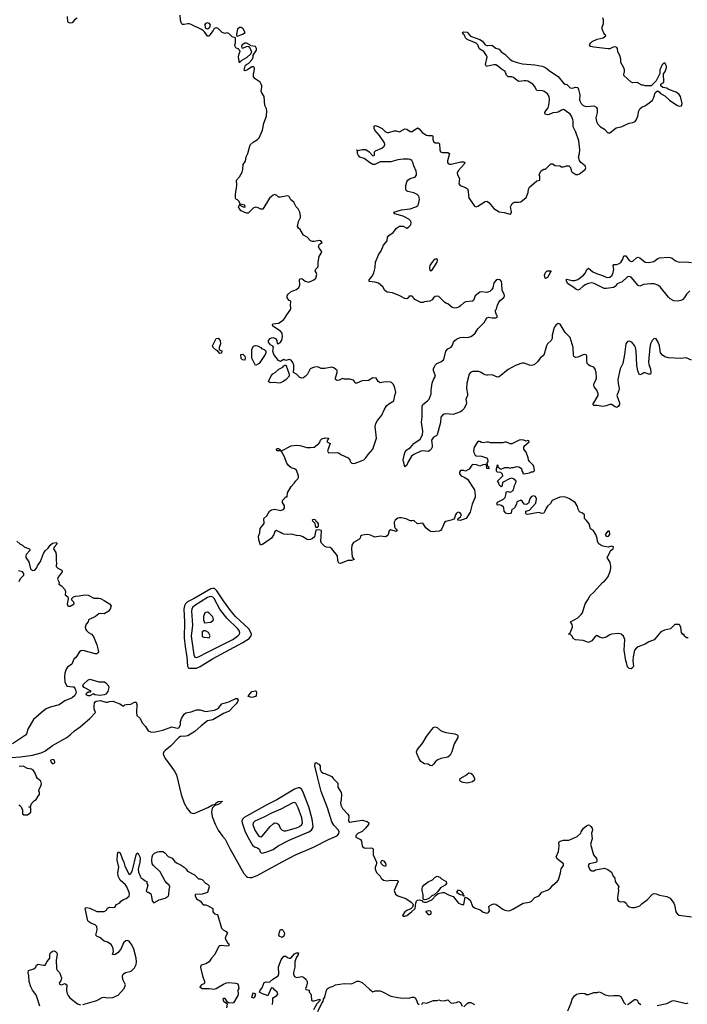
# Model space of a CAD drawing. Header units: inches. Extents: x 2396598 to 2566999, y 262085 to 451979.
# Tile 132 of 256: x 2434742 to 2442242, y 382112 to 393173. Entities that reach past the tile are written whole.
import ezdxf

# ---------------------------------------------------------------- set-up
doc = ezdxf.new("R2010")
doc.units = ezdxf.units.IN
doc.header["$MEASUREMENT"] = 0
for name, color, linetype in [('C4338', 7, 'Continuous'), ('C4339', 7, 'Continuous'), ('C4348', 7, 'Continuous'), ('C4349', 7, 'Continuous')]:
    doc.layers.add(name, color=color, linetype=linetype)

msp = doc.modelspace()

# ---------------------------------------------------------------- linework, layer by layer
at = {"layer": 'C4338', "color": 5}
for points, elevation in [([(2440000, 388130), (2439989, 388130), (2439987, 388167), (2439976, 388176), (2439946, 388174), (2439910, 388158), (2439873, 388173), (2439830, 388175), (2439822, 388170), (2439790, 388122), (2439750, 388102), (2439730, 388109), (2439693, 388107), (2439682, 388090), (2439682, 388070), (2439702, 388050), (2439735, 388035), (2439771, 388011), (2439851, 387890), (2439859, 387830), (2439857, 387810), (2439825, 387730), (2439801, 387639), (2439756, 387570), (2439690, 387545), (2439662, 387550), (2439669, 387570), (2439692, 387588), (2439705, 387610), (2439690, 387633), (2439670, 387639), (2439650, 387629), (2439638, 387610), (2439628, 387572), (2439619, 387561), (2439590, 387550), (2439530, 387537), (2439514, 387526), (2439485, 387455), (2439470, 387435), (2439454, 387426), (2439410, 387425), (2439390, 387420), (2439362, 387422), (2439344, 387430), (2439305, 387465), (2439270, 387515), (2439210, 387509), (2439170, 387548), (2439150, 387542), (2439130, 387544), (2439085, 387565), (2439030, 387576), (2439010, 387578), (2438990, 387572), (2438959, 387550), (2438948, 387528), (2438954, 387474), (2438960, 387460), (2438972, 387450), (2438982, 387430), (2438970, 387424), (2438910, 387442), (2438891, 387429), (2438882, 387390), (2438870, 387373), (2438850, 387365), (2438790, 387370), (2438730, 387360), (2438683, 387383), (2438650, 387388), (2438614, 387386), (2438583, 387377), (2438571, 387370), (2438565, 387350), (2438550, 387335), (2438490, 387299), (2438473, 387270), (2438470, 387230), (2438475, 387135), (2438498, 387110), (2438470, 387099), (2438430, 387097), (2438344, 387064), (2438326, 387066), (2438316, 387096), (2438311, 387150), (2438250, 387227), (2438230, 387244), (2438190, 387247), (2438170, 387255), (2438133, 387293), (2438126, 387310), (2438133, 387430), (2438130, 387435), (2438110, 387442), (2438070, 387438), (2438055, 387365), (2438030, 387343), (2438010, 387333), (2437990, 387329), (2437970, 387335), (2437924, 387364), (2437896, 387376), (2437850, 387378), (2437794, 387394), (2437749, 387389), (2437710, 387393), (2437690, 387399), (2437673, 387413), (2437627, 387433), (2437610, 387422), (2437597, 387390), (2437570, 387349), (2437519, 387310), (2437470, 387279), (2437446, 387270), (2437428, 387330), (2437426, 387370), (2437438, 387410), (2437442, 387458), (2437487, 387513), (2437486, 387570), (2437519, 387601), (2437550, 387651), (2437570, 387666), (2437610, 387673), (2437670, 387660), (2437704, 387670), (2437716, 387690), (2437717, 387710), (2437694, 387750), (2437695, 387770), (2437730, 387811), (2437748, 387812), (2437750, 387858), (2437790, 387930), (2437829, 387970), (2437839, 387990), (2437865, 388015), (2437873, 388030), (2437875, 388050), (2437853, 388113), (2437830, 388129), (2437790, 388140), (2437763, 388163), (2437743, 388190), (2437713, 388270), (2437683, 388323), (2437670, 388330), (2437629, 388329), (2437625, 388350), (2437630, 388354), (2437650, 388355), (2437661, 388350), (2437671, 388331), (2437690, 388334), (2437790, 388387), (2437847, 388393), (2437890, 388390), (2437968, 388368), (2438010, 388365), (2438049, 388371), (2438102, 388410), (2438114, 388426), (2438122, 388450), (2438135, 388465), (2438175, 388475), (2438210, 388472), (2438212, 388468), (2438202, 388458), (2438194, 388430), (2438231, 388411), (2438201, 388330), (2438210, 388306), (2438309, 388311), (2438330, 388305), (2438350, 388287), (2438431, 388250), (2438450, 388230), (2438456, 388210), (2438474, 388190), (2438490, 388187), (2438510, 388191), (2438590, 388219), (2438609, 388230), (2438629, 388251), (2438657, 388290), (2438709, 388350), (2438752, 388470), (2438736, 388604), (2438743, 388637), (2438762, 388670), (2438809, 388731), (2438836, 388790), (2438864, 388836), (2438890, 388859), (2438944, 388890), (2438955, 388950), (2438969, 388990), (2438953, 389053), (2438938, 389078), (2438918, 389098), (2438910, 389102), (2438850, 389105), (2438790, 389095), (2438770, 389108), (2438747, 389147), (2438710, 389148), (2438659, 389121), (2438590, 389115), (2438529, 389089), (2438510, 389088), (2438502, 389110), (2438490, 389122), (2438450, 389133), (2438390, 389135), (2438370, 389142), (2438330, 389122), (2438310, 389119), (2438302, 389122), (2438289, 389130), (2438289, 389149), (2438309, 389210), (2438309, 389230), (2438270, 389262), (2438250, 389269), (2438170, 389253), (2438130, 389256), (2438090, 389272), (2438054, 389270), (2438030, 389263), (2438006, 389250), (2437974, 389190), (2437950, 389164), (2437930, 389149), (2437910, 389144), (2437890, 389154), (2437853, 389190), (2437819, 389210), (2437823, 389257), (2437820, 389290), (2437810, 389320), (2437790, 389349), (2437770, 389357), (2437730, 389346), (2437710, 389357), (2437670, 389334), (2437650, 389344), (2437598, 389410), (2437586, 389450), (2437594, 389494), (2437585, 389505), (2437560, 389520), (2437536, 389550), (2437538, 389570), (2437555, 389590), (2437570, 389600), (2437590, 389602), (2437617, 389590), (2437631, 389570), (2437634, 389534), (2437650, 389536), (2437673, 389550), (2437686, 389574), (2437696, 389610), (2437691, 389650), (2437672, 389672), (2437585, 389730), (2437583, 389750), (2437590, 389756), (2437650, 389763), (2437702, 389798), (2437721, 389819), (2437743, 389857), (2437781, 389910), (2437786, 389930), (2437784, 389970), (2437788, 390000)], 80), ([(2439277, 390000), (2439270, 389997), (2439250, 389996), (2439242, 390000)], 60), ([(2439747, 390000), (2439730, 389992), (2439699, 389961), (2439675, 389945), (2439650, 389934), (2439630, 389932), (2439601, 389941), (2439550, 389980), (2439529, 389990), (2439515, 390000)], 60), ([(2440000, 389181), (2439990, 389180), (2439970, 389184), (2439951, 389191), (2439925, 389210), (2439899, 389219), (2439830, 389220), (2439805, 389210), (2439791, 389189), (2439765, 389090), (2439762, 389030), (2439774, 388970), (2439773, 388950), (2439753, 388910), (2439760, 388870), (2439756, 388850), (2439730, 388800), (2439710, 388777), (2439693, 388767), (2439610, 388737), (2439530, 388745), (2439510, 388741), (2439490, 388730), (2439472, 388708), (2439470, 388648), (2439430, 388510), (2439421, 388499), (2439390, 388482), (2439368, 388450), (2439377, 388390), (2439375, 388370), (2439366, 388350), (2439350, 388332), (2439330, 388321), (2439270, 388329), (2439250, 388325), (2439170, 388288), (2439145, 388270), (2439101, 388199), (2439090, 388168), (2439070, 388148), (2439049, 388230), (2439068, 388312), (2439084, 388336), (2439132, 388368), (2439170, 388410), (2439239, 388461), (2439268, 388510), (2439271, 388550), (2439256, 388650), (2439263, 388710), (2439262, 388830), (2439272, 388850), (2439324, 388890), (2439342, 388910), (2439366, 388970), (2439365, 389010), (2439377, 389090), (2439390, 389130), (2439413, 389170), (2439392, 389230), (2439392, 389250), (2439408, 389290), (2439428, 389310), (2439472, 389328), (2439501, 389350), (2439510, 389370), (2439530, 389450), (2439550, 389475), (2439590, 389495), (2439604, 389516), (2439616, 389550), (2439631, 389570), (2439650, 389584), (2439690, 389601), (2439730, 389607), (2439777, 389603), (2439810, 389612), (2439830, 389625), (2439859, 389650), (2439890, 389699), (2439961, 389770), (2439990, 389825), (2440000, 389828)], 60), ([(2440000, 388428), (2439990, 388428), (2439950, 388419), (2439930, 388422), (2439910, 388435), (2439887, 388433), (2439846, 388370), (2439838, 388330), (2439842, 388310), (2439860, 388280), (2439870, 388272), (2439930, 388271), (2439985, 388250), (2439996, 388236), (2440000, 388215)], 80), ([(2440000, 388208), (2439991, 388190), (2439992, 388172), (2439998, 388158), (2440000, 388157)], 80), ([(2434710, 387315), (2434744, 387284), (2434772, 387270), (2434791, 387251), (2434818, 387238), (2434852, 387230), (2434855, 387210), (2434816, 387164), (2434810, 387150), (2434812, 387130), (2434844, 387084), (2434864, 387004), (2434873, 386993), (2434890, 386986), (2434912, 386990), (2434932, 387010), (2434942, 387038), (2434975, 387085), (2435010, 387175), (2435030, 387207), (2435063, 387237), (2435084, 387270), (2435110, 387291), (2435150, 387298), (2435162, 387290), (2435160, 387280), (2435131, 387249), (2435122, 387230), (2435148, 387188), (2435153, 387153), (2435152, 387092), (2435157, 387070), (2435151, 387030), (2435171, 387010), (2435215, 386990), (2435219, 386970), (2435173, 386910), (2435168, 386888), (2435185, 386850), (2435182, 386830), (2435210, 386812), (2435250, 386772), (2435258, 386750), (2435254, 386710), (2435282, 386690), (2435285, 386665), (2435275, 386610), (2435284, 386590), (2435290, 386585), (2435310, 386586), (2435355, 386610), (2435349, 386630), (2435329, 386651), (2435328, 386670), (2435348, 386690), (2435370, 386697), (2435410, 386699), (2435470, 386711), (2435510, 386707), (2435576, 386676), (2435630, 386675), (2435650, 386670), (2435690, 386650), (2435752, 386610), (2435771, 386590), (2435758, 386550), (2435735, 386525), (2435690, 386499), (2435650, 386501), (2435630, 386497), (2435592, 386468), (2435524, 386436), (2435516, 386430), (2435511, 386409), (2435490, 386384), (2435484, 386370), (2435479, 386350), (2435482, 386330), (2435493, 386310), (2435516, 386290), (2435550, 386270), (2435570, 386243), (2435610, 386150), (2435625, 386090), (2435627, 386070), (2435621, 386059), (2435610, 386050), (2435590, 386048), (2435456, 386085), (2435430, 386084), (2435414, 386070), (2435373, 386007), (2435351, 385990), (2435326, 385934), (2435280, 385900), (2435263, 385877), (2435251, 385830), (2435246, 385790), (2435250, 385734), (2435270, 385685), (2435340, 385680), (2435350, 385677), (2435363, 385663), (2435374, 385634), (2435375, 385610), (2435360, 385580), (2435330, 385555), (2435250, 385520), (2435184, 385476), (2435086, 385450), (2435038, 385430), (2435011, 385410), (2434898, 385310), (2434839, 385210), (2434817, 385150), (2434806, 385134), (2434663, 385037)], 80), ([(2434737, 386863), (2434750, 386896), (2434789, 386931), (2434789, 386950), (2434772, 386972), (2434730, 386982)], 80), ([(2434650, 384886), (2434750, 384891), (2434886, 384910), (2434983, 384937), (2435023, 384957), (2435110, 385019), (2435270, 385111), (2435310, 385139), (2435357, 385183), (2435421, 385230), (2435530, 385321), (2435595, 385390), (2435578, 385430), (2435579, 385461), (2435583, 385497), (2435590, 385510), (2435602, 385518), (2435650, 385525), (2435710, 385506), (2435730, 385507), (2435750, 385515), (2435790, 385516), (2435868, 385488), (2435910, 385462), (2435925, 385475), (2435939, 385481), (2435990, 385482), (2436030, 385505), (2436050, 385505), (2436058, 385478), (2436053, 385390), (2436058, 385358), (2436090, 385325), (2436121, 385270), (2436154, 385234), (2436184, 385184), (2436213, 385173), (2436250, 385168), (2436350, 385192), (2436450, 385230), (2436510, 385213), (2436530, 385219), (2436547, 385250), (2436550, 385290), (2436559, 385321), (2436590, 385370), (2436610, 385387), (2436670, 385397), (2436730, 385419), (2436770, 385421), (2436830, 385402), (2436930, 385415), (2436970, 385436), (2437012, 385488), (2437090, 385510), (2437170, 385546), (2437186, 385546), (2437196, 385530), (2437190, 385510), (2437174, 385486), (2437142, 385458), (2437095, 385405), (2437030, 385378), (2436913, 385307), (2436850, 385295), (2436779, 385241), (2436710, 385177), (2436630, 385129), (2436610, 385123), (2436550, 385119), (2436530, 385111), (2436436, 385010), (2436375, 384965), (2436363, 384950), (2436355, 384930), (2436358, 384910), (2436381, 384870), (2436482, 384730), (2436503, 384690), (2436557, 384470), (2436590, 384370), (2436625, 384310), (2436658, 384270), (2436670, 384262), (2436690, 384257), (2436710, 384261), (2436856, 384324), (2436899, 384350), (2436939, 384359), (2436946, 384354), (2436941, 384361), (2436945, 384370), (2436973, 384390), (2437015, 384395), (2437017, 384390), (2437001, 384379), (2436998, 384370), (2436970, 384356), (2436933, 384347), (2436904, 384316), (2436895, 384270), (2436903, 384223), (2436937, 384137), (2436970, 384070), (2437019, 383999), (2437050, 383966), (2437102, 383862), (2437261, 383581), (2437288, 383548), (2437301, 383541), (2437330, 383535), (2437350, 383538), (2437410, 383558), (2437690, 383712), (2437842, 383790), (2438043, 383877), (2438210, 383963), (2438290, 383997), (2438311, 384010), (2438327, 384030), (2438331, 384050), (2438325, 384070), (2438270, 384126), (2438250, 384162), (2438199, 384319), (2438130, 384504), (2438090, 384653), (2438059, 384790), (2438062, 384818), (2438070, 384830), (2438103, 384810), (2438117, 384790), (2438118, 384750), (2438127, 384727), (2438150, 384707), (2438170, 384706), (2438250, 384672), (2438265, 384650), (2438315, 384595), (2438317, 384550), (2438354, 384490), (2438357, 384470), (2438353, 384410), (2438346, 384374), (2438348, 384350), (2438370, 384310), (2438429, 384249), (2438438, 384230), (2438435, 384170), (2438450, 384159), (2438470, 384160), (2438590, 384180), (2438645, 384165), (2438665, 384150), (2438659, 384130), (2438628, 384090), (2438590, 384054), (2438540, 384030), (2438530, 384021), (2438519, 384010), (2438518, 383990), (2438570, 383965), (2438583, 383943), (2438591, 383890), (2438610, 383871), (2438630, 383865), (2438690, 383868), (2438710, 383861), (2438714, 383854), (2438712, 383790), (2438751, 383710), (2438751, 383690), (2438736, 383650), (2438736, 383630), (2438751, 383591), (2438790, 383551), (2438801, 383530), (2438830, 383506), (2438870, 383498), (2438910, 383506), (2438990, 383502), (2438995, 383490), (2438948, 383392), (2438962, 383350), (2438989, 383329), (2439080, 383300), (2439139, 383259), (2439159, 383239), (2439163, 383230), (2439155, 383205), (2439135, 383185), (2439090, 383165), (2439070, 383150), (2439044, 383110), (2439050, 383101), (2439070, 383102), (2439090, 383110), (2439144, 383150), (2439186, 383190), (2439192, 383250), (2439199, 383270), (2439210, 383281), (2439230, 383287), (2439259, 383279), (2439270, 383265), (2439290, 383259), (2439310, 383261), (2439373, 383287), (2439421, 383339), (2439444, 383356), (2439490, 383369), (2439510, 383369), (2439560, 383340), (2439610, 383322), (2439670, 383250), (2439710, 383235), (2439730, 383232), (2439745, 383315), (2439770, 383309), (2439802, 383282), (2439830, 383215), (2439850, 383195), (2439915, 383175), (2439950, 383148), (2439990, 383136), (2440000, 383140)], 80), ([(2434731, 384351), (2434745, 384345), (2434758, 384330), (2434772, 384292), (2434774, 384250), (2434790, 384242), (2434830, 384242), (2434846, 384250), (2434866, 384270), (2434866, 384310), (2434862, 384322), (2434846, 384330), (2434866, 384334), (2434866, 384346), (2434878, 384370), (2434910, 384402), (2434928, 384412), (2434948, 384452), (2434966, 384470), (2434966, 384490), (2434958, 384510), (2434959, 384530), (2434978, 384562), (2434987, 384590), (2434978, 384618), (2434941, 384650), (2434930, 384669), (2434916, 384710), (2434897, 384737), (2434874, 384754), (2434830, 384762), (2434790, 384784), (2434770, 384787), (2434737, 384783)], 80), ([(2435450, 382108), (2435610, 382154), (2435670, 382187), (2435690, 382191), (2435730, 382184), (2435790, 382189), (2435847, 382213), (2435914, 382290), (2435929, 382330), (2435899, 382390), (2435897, 382430), (2435905, 382450), (2435930, 382468), (2435995, 382485), (2436030, 382523), (2436050, 382558), (2436056, 382590), (2436051, 382631), (2436024, 382730), (2436001, 382781), (2435981, 382810), (2435970, 382821), (2435950, 382829), (2435934, 382826), (2435910, 382802), (2435881, 382739), (2435850, 382695), (2435810, 382669), (2435786, 382670), (2435794, 382706), (2435793, 382730), (2435789, 382750), (2435770, 382782), (2435730, 382809), (2435690, 382822), (2435641, 382861), (2435613, 382873), (2435599, 382890), (2435612, 382950), (2435607, 382987), (2435590, 383005), (2435542, 383022), (2435517, 383037), (2435509, 383049), (2435478, 383190), (2435490, 383198), (2435530, 383191), (2435610, 383156), (2435690, 383155), (2435718, 383170), (2435730, 383191), (2435750, 383205), (2435790, 383198), (2435810, 383202), (2435830, 383232), (2435868, 383252), (2435878, 383270), (2435908, 383290), (2435938, 383302), (2435973, 383327), (2435976, 383350), (2435972, 383368), (2435945, 383430), (2435930, 383455), (2435870, 383507), (2435847, 383553), (2435844, 383590), (2435854, 383654), (2435838, 383730), (2435842, 383798), (2435850, 383826), (2435870, 383815), (2435892, 383750), (2435912, 383710), (2435925, 383665), (2435970, 383572), (2435990, 383578), (2436010, 383618), (2436050, 383791), (2436070, 383812), (2436090, 383770), (2436094, 383750), (2436092, 383710), (2436072, 383630), (2436078, 383598), (2436094, 383550), (2436108, 383528), (2436130, 383516), (2436150, 383498), (2436171, 383490), (2436172, 383470), (2436182, 383450), (2436162, 383382), (2436173, 383373), (2436190, 383372), (2436214, 383354), (2436224, 383324), (2436230, 383274), (2436250, 383252), (2436310, 383285), (2436376, 383304), (2436410, 383325), (2436418, 383342), (2436421, 383399), (2436429, 383430), (2436422, 383450), (2436397, 383470), (2436377, 383497), (2436319, 383599), (2436247, 383670), (2436232, 383690), (2436227, 383730), (2436229, 383770), (2436237, 383790), (2436255, 383810), (2436290, 383825), (2436310, 383830), (2436352, 383830), (2436374, 383814), (2436410, 383771), (2436454, 383754), (2436480, 383720), (2436502, 383702), (2436555, 383675), (2436591, 383651), (2436611, 383631), (2436626, 383606), (2436705, 383565), (2436750, 383522), (2436770, 383522), (2436794, 383510), (2436830, 383472), (2436850, 383462), (2436865, 383445), (2436872, 383430), (2436853, 383367), (2436791, 383349), (2436714, 383346), (2436712, 383330), (2436730, 383298), (2436772, 383270), (2436790, 383245), (2436810, 383231), (2436830, 383231), (2436850, 383223), (2436912, 383190), (2436911, 383150), (2436931, 383130), (2436959, 383119), (2436969, 383109), (2437010, 382967), (2437027, 382947), (2437061, 382930), (2437076, 382910), (2437055, 382870), (2437051, 382850), (2437080, 382800), (2437091, 382790), (2437092, 382770), (2437070, 382766), (2437008, 382772), (2436990, 382769), (2436979, 382761), (2436963, 382737), (2436935, 382670), (2436896, 382630), (2436869, 382591), (2436832, 382568), (2436781, 382550), (2436774, 382530), (2436777, 382510), (2436795, 382430), (2436819, 382370), (2436819, 382350), (2436810, 382341), (2436785, 382330), (2436766, 382310), (2436790, 382288), (2436870, 382291), (2436930, 382282), (2436950, 382288), (2437030, 382339), (2437066, 382354), (2437090, 382357), (2437171, 382351), (2437185, 382345), (2437195, 382330), (2437202, 382290), (2437194, 382270), (2437198, 382230), (2437191, 382210), (2437142, 382130), (2437130, 382124), (2437087, 382127), (2437075, 382135), (2437050, 382176), (2437030, 382177), (2437025, 382170), (2437030, 382146), (2437065, 382125), (2437073, 382113), (2437066, 382074)], 60), ([(2434970, 382090), (2434936, 382196), (2434924, 382224), (2434887, 382270), (2434867, 382310), (2434849, 382370), (2434845, 382430), (2434836, 382470), (2434842, 382490), (2434902, 382510), (2434922, 382530), (2434930, 382552), (2434950, 382562), (2435010, 382551), (2435030, 382552), (2435050, 382592), (2435082, 382630), (2435081, 382670), (2435087, 382690), (2435110, 382710), (2435134, 382714), (2435146, 382706), (2435159, 382690), (2435163, 382670), (2435151, 382609), (2435155, 382515), (2435161, 382501), (2435191, 382470), (2435211, 382409), (2435206, 382374), (2435186, 382354), (2435190, 382338), (2435210, 382331), (2435250, 382346), (2435270, 382332), (2435267, 382267), (2435274, 382234), (2435286, 382210), (2435306, 382186), (2435390, 382119), (2435425, 382105)], 60), ([(2437583, 382110), (2437587, 382147), (2437584, 382176), (2437593, 382187), (2437629, 382210), (2437642, 382230), (2437635, 382250), (2437609, 382269), (2437590, 382293), (2437570, 382297), (2437566, 382294), (2437530, 382206), (2437516, 382216), (2437470, 382229), (2437443, 382243), (2437435, 382250), (2437443, 382270), (2437464, 382296), (2437490, 382356), (2437510, 382364), (2437550, 382361), (2437586, 382394), (2437644, 382430), (2437654, 382454), (2437650, 382534), (2437681, 382610), (2437710, 382654), (2437730, 382654), (2437750, 382638), (2437770, 382631), (2437788, 382632), (2437830, 382678), (2437850, 382691), (2437870, 382691), (2437874, 382690), (2437871, 382670), (2437846, 382634), (2437831, 382589), (2437831, 382530), (2437816, 382470), (2437817, 382450), (2437830, 382426), (2437850, 382415), (2437910, 382423), (2437930, 382417), (2437961, 382390), (2437971, 382370), (2437971, 382350), (2437965, 382315), (2437954, 382290), (2437958, 382278), (2437994, 382270), (2437994, 382250), (2438010, 382234), (2438015, 382215), (2438020, 382160), (2438030, 382151), (2438050, 382151), (2438114, 382170), (2438114, 382150), (2438081, 382119), (2438044, 382050)], 60), ([(2438092, 382030), (2438136, 382124), (2438150, 382142), (2438155, 382170), (2438170, 382194), (2438183, 382257), (2438196, 382284), (2438206, 382294), (2438230, 382306), (2438265, 382315), (2438290, 382331), (2438386, 382346), (2438470, 382343), (2438504, 382356), (2438530, 382372), (2438550, 382371), (2438590, 382356), (2438670, 382281), (2438710, 382252), (2438735, 382265), (2438790, 382264), (2438810, 382257), (2438910, 382202), (2438990, 382187), (2439050, 382181), (2439090, 382185), (2439110, 382181), (2439150, 382192), (2439170, 382192), (2439183, 382183), (2439199, 382159), (2439210, 382126), (2439230, 382108)], 60), ([(2439258, 382110), (2439270, 382132), (2439310, 382126), (2439390, 382154), (2439430, 382156), (2439450, 382162), (2439470, 382154), (2439510, 382152), (2439550, 382162), (2439590, 382126), (2439648, 382132), (2439670, 382142), (2439680, 382140), (2439692, 382132), (2439712, 382092)], 60), ([(2439730, 382082), (2439770, 382122), (2439789, 382131), (2439810, 382131), (2439851, 382110)], 60)]:
    msp.add_lwpolyline(points, dxfattribs=dict(at, elevation=elevation))
for points, elevation in [([(2436990, 389422), (2436969, 389449), (2436950, 389459), (2436914, 389490), (2436909, 389510), (2436950, 389592), (2436970, 389596), (2436995, 389570), (2436996, 389530), (2436981, 389490), (2436982, 389470), (2436984, 389464), (2437011, 389451), (2437010, 389426)], 80), ([(2437390, 389289), (2437348, 389370), (2437349, 389470), (2437370, 389505), (2437390, 389513), (2437412, 389510), (2437450, 389491), (2437460, 389480), (2437490, 389466), (2437506, 389450), (2437506, 389430), (2437499, 389410), (2437431, 389310)], 80), ([(2437270, 389349), (2437246, 389350), (2437230, 389366), (2437226, 389410), (2437250, 389414), (2437270, 389394), (2437274, 389370)], 80), ([(2437650, 389088), (2437610, 389096), (2437555, 389095), (2437537, 389110), (2437568, 389172), (2437586, 389194), (2437612, 389208), (2437652, 389248), (2437697, 389270), (2437710, 389286), (2437730, 389294), (2437771, 389190), (2437771, 389170), (2437735, 389130), (2437710, 389112), (2437670, 389092)], 80), ([(2438050, 387557), (2438030, 387554), (2438026, 387550), (2438030, 387542), (2438057, 387517), (2438063, 387483), (2438070, 387472), (2438090, 387472), (2438099, 387490), (2438097, 387510), (2438090, 387522), (2438074, 387534), (2438068, 387550)], 80), ([(2436910, 386784), (2436890, 386778), (2436702, 386670), (2436627, 386633), (2436603, 386610), (2436592, 386588), (2436587, 386550), (2436594, 386410), (2436591, 386230), (2436602, 386130), (2436621, 386010), (2436626, 385910), (2436634, 385894), (2436647, 385887), (2436730, 385888), (2436770, 385907), (2436907, 385993), (2437250, 386176), (2437318, 386222), (2437344, 386250), (2437346, 386270), (2437339, 386290), (2437315, 386330), (2437168, 386470), (2437110, 386535), (2437030, 386643), (2436957, 386757), (2436930, 386782)], 120), ([(2436893, 386693), (2436870, 386689), (2436850, 386680), (2436708, 386592), (2436684, 386570), (2436675, 386550), (2436673, 386530), (2436682, 386370), (2436668, 386248), (2436698, 386038), (2436710, 386013), (2436730, 386008), (2436750, 386014), (2436850, 386068), (2437135, 386210), (2437193, 386250), (2437211, 386270), (2437215, 386285), (2437209, 386310), (2437193, 386330), (2437068, 386448), (2436992, 386552), (2436925, 386670), (2436910, 386687)], 140), ([(2436850, 386518), (2436830, 386515), (2436822, 386510), (2436806, 386470), (2436806, 386430), (2436818, 386398), (2436890, 386406), (2436920, 386430), (2436917, 386450), (2436910, 386463), (2436870, 386504)], 160), ([(2436811, 386309), (2436790, 386295), (2436790, 386245), (2436810, 386235), (2436853, 386233), (2436870, 386227), (2436881, 386250), (2436864, 386290), (2436830, 386306)], 160), ([(2435641, 385581), (2435586, 385590), (2435570, 385598), (2435530, 385579), (2435510, 385577), (2435489, 385590), (2435495, 385610), (2435510, 385621), (2435536, 385624), (2435546, 385630), (2435467, 385670), (2435453, 385690), (2435457, 385710), (2435506, 385754), (2435530, 385766), (2435630, 385736), (2435695, 385735), (2435710, 385725), (2435738, 385690), (2435742, 385670), (2435734, 385626), (2435710, 385596), (2435690, 385587)], 80), ([(2437350, 385558), (2437309, 385570), (2437319, 385590), (2437350, 385627), (2437390, 385635), (2437398, 385630), (2437402, 385610), (2437398, 385582), (2437390, 385568)], 80), ([(2439370, 384791), (2439350, 384796), (2439330, 384809), (2439290, 384815), (2439270, 384823), (2439250, 384839), (2439230, 384869), (2439203, 384930), (2439199, 384950), (2439206, 384970), (2439272, 385050), (2439310, 385121), (2439350, 385168), (2439370, 385199), (2439390, 385220), (2439410, 385229), (2439430, 385220), (2439468, 385188), (2439495, 385175), (2439530, 385166), (2439631, 385151), (2439658, 385138), (2439665, 385130), (2439662, 385110), (2439623, 385037), (2439597, 384950), (2439576, 384910), (2439550, 384890), (2439473, 384873), (2439441, 384859), (2439418, 384842), (2439390, 384808)], 80), ([(2435110, 384862), (2435090, 384855), (2435087, 384850), (2435090, 384834), (2435110, 384812), (2435130, 384822), (2435135, 384830), (2435133, 384853)], 80), ([(2439770, 384598), (2439722, 384602), (2439695, 384615), (2439688, 384630), (2439691, 384649), (2439750, 384683), (2439788, 384712), (2439810, 384710), (2439832, 384690), (2439851, 384650), (2439851, 384629), (2439830, 384610)], 80), ([(2437870, 384545), (2437830, 384528), (2437631, 384409), (2437524, 384356), (2437290, 384227), (2437263, 384210), (2437245, 384190), (2437239, 384170), (2437241, 384150), (2437270, 384062), (2437293, 384013), (2437359, 383899), (2437380, 383880), (2437412, 383870), (2437430, 383859), (2437437, 383850), (2437444, 383824), (2437453, 383813), (2437471, 383811), (2437530, 383828), (2437588, 383852), (2437647, 383893), (2437770, 383957), (2437989, 384050), (2438020, 384070), (2438033, 384087), (2438037, 384110), (2438028, 384190), (2437990, 384330), (2437921, 384501), (2437907, 384527), (2437890, 384543)], 120), ([(2437830, 384378), (2437810, 384376), (2437677, 384303), (2437570, 384260), (2437485, 384215), (2437382, 384170), (2437365, 384150), (2437362, 384130), (2437385, 384070), (2437430, 384000), (2437450, 383995), (2437470, 384004), (2437556, 384110), (2437590, 384140), (2437610, 384149), (2437630, 384148), (2437641, 384141), (2437652, 384130), (2437669, 384089), (2437690, 384070), (2437710, 384061), (2437730, 384061), (2437850, 384094), (2437886, 384110), (2437912, 384130), (2437919, 384150), (2437910, 384206), (2437870, 384320), (2437843, 384370)], 140), ([(2438850, 383659), (2438830, 383666), (2438805, 383690), (2438799, 383710), (2438810, 383731), (2438830, 383723), (2438850, 383697), (2438856, 383670)], 80), ([(2439285, 383285), (2439274, 383294), (2439273, 383347), (2439262, 383390), (2439262, 383410), (2439268, 383432), (2439286, 383454), (2439332, 383488), (2439379, 383510), (2439410, 383539), (2439430, 383550), (2439461, 383541), (2439482, 383522), (2439532, 383492), (2439536, 383470), (2439522, 383450), (2439470, 383422), (2439439, 383381), (2439398, 383342), (2439373, 383330), (2439339, 383301), (2439310, 383289)], 80), ([(2439735, 383325), (2439730, 383325), (2439722, 383330), (2439719, 383339), (2439690, 383341), (2439659, 383359), (2439654, 383370), (2439670, 383398), (2439690, 383392), (2439710, 383370), (2439723, 383350), (2439721, 383341), (2439736, 383330)], 80), ([(2439330, 383162), (2439305, 383155), (2439303, 383150), (2439330, 383121), (2439350, 383121), (2439364, 383130), (2439365, 383150), (2439357, 383157)], 80), ([(2437690, 382862), (2437656, 382876), (2437654, 382890), (2437663, 382937), (2437670, 382954), (2437690, 382952), (2437702, 382942), (2437717, 382910), (2437710, 382878)], 60), ([(2437370, 382182), (2437349, 382190), (2437361, 382230), (2437370, 382241), (2437391, 382230), (2437378, 382190)], 60)]:
    msp.add_lwpolyline(points, close=True, dxfattribs=dict(at, elevation=elevation))
at = {"layer": 'C4339', "color": 5}
for points, elevation in [([(2435386, 393190), (2435358, 393170), (2435330, 393139), (2435310, 393134), (2435290, 393141), (2435281, 393150), (2435279, 393210)], 80), ([(2437788, 390000), (2437789, 390009), (2437770, 390019), (2437747, 390047), (2437746, 390070), (2437757, 390090), (2437790, 390118), (2437850, 390141), (2437877, 390163), (2437890, 390190), (2437885, 390250), (2437890, 390262), (2437910, 390265), (2437950, 390236), (2437990, 390223), (2438048, 390250), (2438069, 390270), (2438079, 390310), (2438073, 390333), (2438062, 390350), (2438063, 390357), (2438068, 390370), (2438090, 390391), (2438096, 390404), (2438095, 390450), (2438107, 390513), (2438129, 390550), (2438135, 390570), (2438105, 390605), (2438098, 390630), (2438109, 390651), (2438138, 390670), (2438126, 390690), (2438110, 390694), (2438050, 390682), (2438030, 390682), (2438010, 390689), (2437970, 390729), (2437932, 390752), (2437894, 390814), (2437875, 390830), (2437862, 390850), (2437873, 390907), (2437895, 390950), (2437898, 390970), (2437889, 391010), (2437870, 391048), (2437849, 391070), (2437823, 391123), (2437789, 391150), (2437770, 391188), (2437750, 391194), (2437670, 391178), (2437650, 391178), (2437630, 391198), (2437610, 391208), (2437590, 391202), (2437550, 391169), (2437474, 391046), (2437450, 391045), (2437420, 391060), (2437390, 391067), (2437365, 391055), (2437310, 390998), (2437290, 391000), (2437230, 391025), (2437207, 391050), (2437199, 391070), (2437210, 391094), (2437218, 391098), (2437214, 391090), (2437254, 391070), (2437270, 391067), (2437274, 391070), (2437273, 391090), (2437220, 391100), (2437209, 391130), (2437190, 391149), (2437174, 391154), (2437166, 391166), (2437166, 391210), (2437180, 391310), (2437179, 391370), (2437210, 391406), (2437242, 391458), (2437250, 391490), (2437253, 391547), (2437277, 391583), (2437287, 391633), (2437305, 391670), (2437332, 391768), (2437363, 391797), (2437414, 391826), (2437433, 391847), (2437469, 391930), (2437484, 392010), (2437515, 392090), (2437520, 392150), (2437515, 392170), (2437495, 392210), (2437489, 392310), (2437461, 392350), (2437456, 392370), (2437463, 392410), (2437463, 392430), (2437456, 392450), (2437444, 392470), (2437388, 392510), (2437368, 392530), (2437369, 392569), (2437377, 392590), (2437379, 392630), (2437370, 392642), (2437350, 392644), (2437302, 392610), (2437270, 392598), (2437265, 392605), (2437274, 392650), (2437280, 392660), (2437289, 392671), (2437316, 392684), (2437353, 392727), (2437364, 392750), (2437366, 392774), (2437401, 392830), (2437404, 392850), (2437390, 392872), (2437338, 392878), (2437326, 392890), (2437290, 392908), (2437270, 392908), (2437242, 392890), (2437234, 392870), (2437238, 392858), (2437250, 392854), (2437288, 392872), (2437314, 392874), (2437314, 392870), (2437325, 392865), (2437347, 392810), (2437338, 392790), (2437293, 392747), (2437241, 392719), (2437230, 392706), (2437218, 392702), (2437210, 392689), (2437199, 392750), (2437203, 392777), (2437218, 392818), (2437206, 392830), (2437202, 392842), (2437170, 392858), (2437162, 392870), (2437158, 392890), (2437168, 392912), (2437166, 392970), (2437130, 392979), (2437090, 393019), (2437070, 393024), (2437050, 393019), (2437015, 393030), (2436972, 393072), (2436950, 393083), (2436926, 393074), (2436917, 393050), (2436877, 393003), (2436870, 392989), (2436850, 392989), (2436818, 393038), (2436807, 393047), (2436783, 393063), (2436670, 393118), (2436650, 393127), (2436630, 393127), (2436590, 393118), (2436570, 393119), (2436561, 393130), (2436550, 393168), (2436544, 393224)], 80), ([(2440000, 392649), (2439986, 392646), (2439976, 392670), (2439992, 392752), (2439985, 392770), (2439956, 392816), (2439910, 392841), (2439903, 392850), (2439889, 392890), (2439870, 392909), (2439769, 392950), (2439749, 392970), (2439738, 392998), (2439726, 393010), (2439718, 393030), (2439730, 393036), (2439770, 393031), (2439807, 392987), (2439910, 392950), (2439941, 392930), (2439971, 392891), (2439990, 392884), (2440000, 392884)], 60), ([(2439242, 390000), (2439182, 390030), (2439160, 390060), (2439150, 390068), (2439114, 390066), (2439110, 390049), (2439090, 390038), (2439070, 390039), (2439012, 390072), (2438930, 390105), (2438870, 390113), (2438842, 390130), (2438822, 390170), (2438772, 390212), (2438730, 390225), (2438668, 390230), (2438669, 390250), (2438705, 390295), (2438721, 390330), (2438735, 390390), (2438739, 390450), (2438773, 390530), (2438803, 390577), (2438830, 390641), (2438869, 390690), (2438873, 390730), (2438887, 390750), (2438937, 390783), (2438976, 390830), (2439010, 390852), (2439050, 390854), (2439090, 390831), (2439110, 390841), (2439135, 390870), (2439141, 390890), (2439135, 390910), (2439115, 390930), (2439050, 390964), (2438955, 390990), (2438945, 391010), (2439030, 391038), (2439130, 391048), (2439191, 391069), (2439214, 391086), (2439221, 391099), (2439232, 391152), (2439230, 391175), (2439224, 391190), (2439208, 391208), (2439170, 391227), (2439101, 391241), (2439086, 391250), (2439078, 391270), (2439078, 391310), (2439090, 391350), (2439102, 391370), (2439130, 391388), (2439176, 391404), (2439188, 391412), (2439198, 391430), (2439201, 391450), (2439195, 391470), (2439168, 391530), (2439160, 391570), (2439147, 391590), (2439130, 391601), (2439110, 391606), (2439050, 391605), (2438990, 391597), (2438910, 391574), (2438790, 391577), (2438730, 391547), (2438710, 391547), (2438670, 391567), (2438612, 391612), (2438564, 391630), (2438547, 391647), (2438537, 391670), (2438538, 391698), (2438526, 391710), (2438529, 391711), (2438542, 391702), (2438590, 391713), (2438630, 391713), (2438667, 391690), (2438710, 391644), (2438728, 391650), (2438729, 391690), (2438740, 391700), (2438810, 391731), (2438836, 391750), (2438844, 391770), (2438841, 391790), (2438785, 391870), (2438732, 391930), (2438724, 391950), (2438723, 391977), (2438735, 391985), (2438770, 391973), (2438812, 391952), (2438850, 391913), (2438875, 391905), (2438890, 391904), (2438950, 391925), (2438970, 391925), (2439010, 391914), (2439070, 391948), (2439090, 391943), (2439130, 391916), (2439150, 391916), (2439210, 391956), (2439230, 391948), (2439265, 391905), (2439310, 391877), (2439330, 391872), (2439378, 391870), (2439383, 391863), (2439383, 391830), (2439390, 391803), (2439410, 391789), (2439448, 391788), (2439457, 391777), (2439461, 391710), (2439470, 391690), (2439490, 391679), (2439550, 391679), (2439570, 391671), (2439548, 391588), (2439548, 391570), (2439557, 391557), (2439570, 391550), (2439590, 391550), (2439696, 391576), (2439730, 391575), (2439741, 391570), (2439736, 391550), (2439667, 391473), (2439658, 391450), (2439659, 391430), (2439681, 391390), (2439674, 391330), (2439691, 391310), (2439750, 391286), (2439772, 391272), (2439781, 391250), (2439782, 391190), (2439789, 391170), (2439850, 391076), (2439870, 391070), (2439890, 391076), (2439970, 391129), (2439990, 391133), (2440000, 391127)], 60), ([(2440000, 390111), (2439990, 390107), (2439935, 390115), (2439910, 390111), (2439858, 390070), (2439841, 390019), (2439828, 390012), (2439750, 390002), (2439747, 390000)], 60), ([(2439515, 390000), (2439502, 390010), (2439450, 390062), (2439430, 390068), (2439410, 390062), (2439390, 390048), (2439375, 390025), (2439351, 390009), (2439290, 390005), (2439277, 390000)], 60)]:
    msp.add_lwpolyline(points, dxfattribs=dict(at, elevation=elevation))
for points, elevation in [([(2436850, 393137), (2436831, 393129), (2436822, 393118), (2436824, 393084), (2436830, 393078), (2436850, 393071), (2436870, 393083), (2436879, 393090), (2436885, 393110), (2436873, 393130)], 80), ([(2437230, 393084), (2437210, 393084), (2437190, 393068), (2437176, 393010), (2437177, 392997), (2437185, 392985), (2437190, 392986), (2437245, 393010), (2437275, 393030), (2437253, 393070)], 80), ([(2439430, 390484), (2439410, 390483), (2439390, 390466), (2439370, 390444), (2439350, 390410), (2439347, 390387), (2439350, 390354), (2439370, 390356), (2439431, 390450), (2439437, 390470)], 60)]:
    msp.add_lwpolyline(points, close=True, dxfattribs=dict(at, elevation=elevation))
at = {"layer": 'C4348', "color": 5}
for points, elevation in [([(2440000, 389828), (2440010, 389832), (2440050, 389823), (2440090, 389825), (2440106, 389830), (2440106, 389850), (2440098, 389858), (2440088, 389890), (2440088, 389910), (2440099, 389921), (2440109, 389970), (2440123, 389997), (2440126, 390000)], 60), ([(2442287, 389347), (2442230, 389375), (2442170, 389368), (2442030, 389373), (2441990, 389384), (2441963, 389403), (2441941, 389430), (2441929, 389510), (2441913, 389550), (2441890, 389589), (2441870, 389593), (2441845, 389570), (2441828, 389530), (2441820, 389490), (2441805, 389330), (2441810, 389298), (2441830, 389250), (2441833, 389210), (2441830, 389189), (2441810, 389189), (2441770, 389206), (2441754, 389206), (2441730, 389189), (2441710, 389184), (2441698, 389198), (2441687, 389227), (2441676, 389290), (2441667, 389450), (2441660, 389490), (2441650, 389514), (2441619, 389550), (2441590, 389561), (2441570, 389557), (2441550, 389530), (2441537, 389410), (2441516, 389310), (2441489, 389250), (2441463, 389130), (2441464, 389084), (2441476, 389030), (2441473, 389007), (2441451, 388950), (2441480, 388870), (2441479, 388850), (2441470, 388830), (2441450, 388817), (2441430, 388822), (2441390, 388850), (2441370, 388850), (2441330, 388835), (2441293, 388827), (2441230, 388840), (2441190, 388837), (2441179, 388850), (2441240, 388950), (2441242, 388970), (2441225, 389010), (2441194, 389050), (2441190, 389070), (2441196, 389090), (2441215, 389125), (2441222, 389150), (2441217, 389210), (2441208, 389248), (2441191, 389271), (2441146, 389286), (2441130, 389295), (2441117, 389310), (2441112, 389348), (2441114, 389394), (2441106, 389406), (2441090, 389410), (2441070, 389406), (2441010, 389380), (2440990, 389378), (2440968, 389388), (2440963, 389403), (2440961, 389490), (2440924, 389604), (2440870, 389657), (2440813, 389753), (2440790, 389761), (2440770, 389746), (2440747, 389713), (2440724, 389630), (2440722, 389590), (2440714, 389570), (2440672, 389530), (2440659, 389510), (2440630, 389404), (2440590, 389370), (2440559, 389330), (2440523, 389297), (2440490, 389289), (2440470, 389292), (2440410, 389314), (2440390, 389316), (2440370, 389311), (2440312, 389288), (2440230, 389243), (2440130, 389160), (2440110, 389158), (2440050, 389185), (2440000, 389181)], 60), ([(2442250, 386229), (2442231, 386229), (2442208, 386250), (2442206, 386266), (2442190, 386268), (2442178, 386290), (2442170, 386346), (2442159, 386370), (2442150, 386377), (2442102, 386378), (2442054, 386330), (2441984, 386316), (2441944, 386296), (2441870, 386206), (2441810, 386183), (2441770, 386158), (2441690, 386129), (2441670, 386117), (2441650, 386089), (2441635, 386015), (2441630, 385970), (2441636, 385910), (2441630, 385895), (2441610, 385879), (2441590, 385883), (2441570, 385902), (2441560, 385950), (2441550, 385970), (2441531, 386090), (2441541, 386210), (2441526, 386246), (2441498, 386270), (2441470, 386277), (2441390, 386269), (2441370, 386264), (2441330, 386237), (2441290, 386225), (2441256, 386236), (2441225, 386255), (2441210, 386249), (2441170, 386195), (2441130, 386175), (2441070, 386199), (2440986, 386206), (2440961, 386221), (2440949, 386249), (2440930, 386268), (2440906, 386270), (2440922, 386278), (2440953, 386350), (2440950, 386378), (2440928, 386410), (2441010, 386453), (2441050, 386490), (2441066, 386510), (2441095, 386610), (2441125, 386655), (2441150, 386706), (2441190, 386743), (2441290, 386851), (2441310, 386865), (2441349, 386911), (2441375, 386975), (2441384, 387010), (2441384, 387030), (2441376, 387076), (2441342, 387130), (2441378, 387202), (2441386, 387214), (2441408, 387230), (2441414, 387250), (2441390, 387257), (2441351, 387249), (2441310, 387253), (2441282, 387262), (2441246, 387286), (2441234, 387310), (2441230, 387346), (2441215, 387390), (2441189, 387430), (2441153, 387453), (2441139, 387510), (2441110, 387548), (2441086, 387570), (2441086, 387610), (2441066, 387630), (2441030, 387646), (2441014, 387674), (2441004, 387710), (2440982, 387750), (2440910, 387795), (2440875, 387810), (2440846, 387814), (2440811, 387809), (2440722, 387770), (2440704, 387736), (2440670, 387708), (2440655, 387685), (2440643, 387650), (2440631, 387630), (2440610, 387626), (2440570, 387635), (2440450, 387615), (2440430, 387618), (2440426, 387626), (2440429, 387651), (2440470, 387662), (2440540, 387740), (2440549, 387790), (2440535, 387815), (2440510, 387824), (2440487, 387813), (2440473, 387790), (2440458, 387742), (2440435, 387725), (2440410, 387729), (2440385, 387765), (2440370, 387775), (2440338, 387762), (2440328, 387752), (2440322, 387730), (2440301, 387690), (2440290, 387677), (2440271, 387669), (2440265, 387655), (2440262, 387630), (2440254, 387626), (2440230, 387623), (2440202, 387630), (2440185, 387650), (2440182, 387690), (2440177, 387697), (2440154, 387714), (2440130, 387722), (2440110, 387718), (2440104, 387724), (2440102, 387730), (2440110, 387751), (2440175, 387785), (2440194, 387806), (2440206, 387850), (2440206, 387870), (2440230, 387872), (2440250, 387866), (2440270, 387871), (2440289, 387890), (2440301, 387939), (2440315, 387970), (2440318, 387990), (2440290, 388015), (2440270, 388022), (2440244, 388016), (2440165, 387975), (2440160, 387940), (2440150, 387926), (2440130, 387946), (2440126, 387970), (2440108, 387990), (2440168, 388050), (2440167, 388067), (2440147, 388087), (2440110, 388088), (2440100, 388100), (2440098, 388130), (2440107, 388153), (2440110, 388174), (2440114, 388170), (2440114, 388150), (2440134, 388130), (2440150, 388122), (2440190, 388142), (2440230, 388142), (2440250, 388134), (2440270, 388142), (2440290, 388142), (2440325, 388155), (2440350, 388151), (2440378, 388130), (2440384, 388104), (2440394, 388086), (2440394, 388074), (2440410, 388072), (2440470, 388082), (2440490, 388092), (2440507, 388093), (2440526, 388110), (2440517, 388157), (2440509, 388170), (2440468, 388210), (2440458, 388230), (2440455, 388250), (2440433, 388313), (2440406, 388350), (2440406, 388370), (2440418, 388390), (2440466, 388430), (2440462, 388442), (2440450, 388446), (2440430, 388438), (2440406, 388450), (2440370, 388454), (2440354, 388450), (2440270, 388408), (2440250, 388408), (2440210, 388428), (2440190, 388428), (2440170, 388418), (2440030, 388418), (2440007, 388427), (2440000, 388428)], 80), ([(2440000, 388215), (2440001, 388210), (2440000, 388208)], 80), ([(2440000, 388157), (2440010, 388154), (2440011, 388129), (2440000, 388130)], 80), ([(2440000, 383140), (2440010, 383145), (2440018, 383162), (2440013, 383210), (2440020, 383220), (2440045, 383235), (2440070, 383240), (2440090, 383238), (2440170, 383180), (2440190, 383170), (2440230, 383163), (2440250, 383165), (2440281, 383179), (2440398, 383250), (2440470, 383261), (2440490, 383271), (2440530, 383312), (2440578, 383330), (2440609, 383370), (2440670, 383394), (2440703, 383417), (2440730, 383451), (2440779, 383490), (2440796, 383510), (2440819, 383590), (2440826, 383634), (2440849, 383670), (2440849, 383690), (2440783, 383743), (2440770, 383770), (2440796, 383830), (2440802, 383890), (2440798, 383930), (2440803, 383937), (2440814, 383946), (2440850, 383954), (2440910, 383956), (2440930, 383962), (2441004, 383996), (2441046, 384034), (2441049, 384050), (2441077, 384090), (2441110, 384118), (2441130, 384127), (2441143, 384123), (2441158, 384110), (2441171, 384090), (2441176, 384070), (2441166, 384034), (2441171, 383970), (2441154, 383910), (2441187, 383790), (2441221, 383750), (2441226, 383730), (2441225, 383715), (2441215, 383705), (2441138, 383690), (2441128, 383670), (2441134, 383650), (2441150, 383621), (2441170, 383611), (2441190, 383611), (2441210, 383621), (2441310, 383641), (2441350, 383627), (2441390, 383596), (2441410, 383551), (2441426, 383530), (2441431, 383490), (2441471, 383430), (2441466, 383414), (2441467, 383390), (2441456, 383310), (2441457, 383290), (2441470, 383271), (2441490, 383264), (2441530, 383266), (2441556, 383250), (2441566, 383226), (2441587, 383207), (2441619, 383199), (2441650, 383198), (2441690, 383209), (2441710, 383220), (2441735, 383245), (2441790, 383286), (2441850, 383348), (2441870, 383355), (2441890, 383353), (2441930, 383339), (2442010, 383322), (2442050, 383303), (2442090, 383250), (2442098, 383230), (2442113, 383150), (2442130, 383123), (2442152, 383112), (2442290, 383094)], 80), ([(2440900, 382040), (2440937, 382130), (2440949, 382171), (2440974, 382206), (2440995, 382225), (2441050, 382238), (2441092, 382232), (2441110, 382222), (2441130, 382222), (2441190, 382245), (2441230, 382245), (2441250, 382251), (2441270, 382246), (2441320, 382220), (2441370, 382206), (2441411, 382211), (2441474, 382210), (2441497, 382197), (2441530, 382132), (2441550, 382111)], 60), ([(2441570, 382111), (2441590, 382121), (2441650, 382166), (2441665, 382165), (2441677, 382157), (2441695, 382130), (2441718, 382110)], 60), ([(2441902, 382098), (2442010, 382121), (2442070, 382151), (2442090, 382155), (2442230, 382121), (2442253, 382127)], 60)]:
    msp.add_lwpolyline(points, dxfattribs=dict(at, elevation=elevation))
at = {"layer": 'C4348', "color": 5, "elevation": 80}
msp.add_lwpolyline([(2441350, 387428), (2441318, 387390), (2441330, 387372), (2441350, 387368), (2441358, 387370), (2441373, 387390), (2441366, 387426)], close=True, dxfattribs=at)
at = {"layer": 'C4349', "color": 5}
for points, elevation in [([(2440000, 392884), (2440046, 392886), (2440090, 392851), (2440130, 392842), (2440151, 392810), (2440190, 392787), (2440249, 392729), (2440276, 392710), (2440331, 392690), (2440390, 392676), (2440530, 392667), (2440610, 392651), (2440630, 392643), (2440653, 392633), (2440703, 392590), (2440790, 392536), (2440850, 392459), (2440870, 392447), (2440890, 392446), (2440926, 392406), (2440950, 392404), (2440990, 392414), (2441010, 392411), (2441021, 392390), (2441036, 392330), (2441031, 392270), (2441050, 392231), (2441071, 392210), (2441090, 392200), (2441110, 392198), (2441190, 392205), (2441219, 392190), (2441230, 392170), (2441228, 392130), (2441213, 392070), (2441220, 392030), (2441238, 391998), (2441267, 391970), (2441310, 391941), (2441350, 391901), (2441370, 391901), (2441442, 391958), (2441498, 391970), (2441588, 392010), (2441630, 392018), (2441655, 392030), (2441671, 392050), (2441687, 392090), (2441698, 392150), (2441708, 392172), (2441730, 392190), (2441773, 392210), (2441830, 392250), (2441849, 392270), (2441861, 392290), (2441882, 392350), (2441890, 392362), (2441908, 392372), (2441924, 392364), (2441942, 392342), (2441990, 392316), (2442041, 392270), (2442090, 392234), (2442130, 392207), (2442150, 392202), (2442175, 392205), (2442182, 392230), (2442166, 392310), (2442152, 392332), (2442118, 392358), (2442029, 392389), (2442010, 392402), (2441966, 392410), (2441946, 392430), (2441946, 392450), (2441978, 392470), (2441976, 392564), (2441990, 392582), (2442009, 392630), (2442009, 392650), (2441990, 392688), (2441970, 392678), (2441957, 392663), (2441945, 392630), (2441932, 392610), (2441934, 392570), (2441890, 392486), (2441834, 392430), (2441769, 392429), (2441750, 392438), (2441730, 392438), (2441696, 392456), (2441687, 392467), (2441630, 392462), (2441610, 392469), (2441530, 392546), (2441528, 392568), (2441535, 392585), (2441535, 392610), (2441529, 392630), (2441495, 392690), (2441495, 392730), (2441484, 392770), (2441461, 392810), (2441459, 392850), (2441450, 392859), (2441430, 392867), (2441410, 392864), (2441370, 392846), (2441354, 392846), (2441190, 392865), (2441153, 392873), (2441144, 392890), (2441153, 392910), (2441173, 392927), (2441230, 392954), (2441298, 392970), (2441326, 392990), (2441322, 393002), (2441310, 393006), (2441285, 393065), (2441284, 393090), (2441299, 393130), (2441299, 393170), (2441294, 393194)], 60), ([(2440000, 391127), (2440017, 391117), (2440070, 391053), (2440130, 391015), (2440186, 391006), (2440250, 390987), (2440258, 390990), (2440268, 391010), (2440255, 391070), (2440273, 391107), (2440297, 391123), (2440350, 391121), (2440370, 391126), (2440430, 391176), (2440455, 391230), (2440459, 391270), (2440469, 391290), (2440550, 391362), (2440586, 391370), (2440586, 391410), (2440578, 391430), (2440598, 391470), (2440610, 391482), (2440630, 391492), (2440650, 391494), (2440708, 391552), (2440730, 391552), (2440753, 391533), (2440810, 391531), (2440830, 391521), (2440850, 391518), (2440886, 391530), (2440911, 391531), (2440930, 391512), (2440938, 391478), (2440945, 391465), (2440990, 391432), (2441010, 391432), (2441030, 391442), (2441093, 391490), (2441101, 391510), (2441094, 391530), (2441047, 391567), (2441030, 391590), (2441025, 391605), (2441021, 391630), (2441032, 391670), (2441034, 391710), (2441024, 391810), (2440991, 391911), (2440960, 391970), (2440961, 392030), (2440957, 392050), (2440939, 392090), (2440924, 392110), (2440870, 392153), (2440850, 392162), (2440830, 392158), (2440790, 392134), (2440771, 392129), (2440730, 392126), (2440691, 392109), (2440670, 392105), (2440646, 392110), (2440642, 392130), (2440653, 392150), (2440679, 392181), (2440687, 392213), (2440692, 392272), (2440690, 392310), (2440670, 392338), (2440630, 392369), (2440610, 392375), (2440550, 392379), (2440526, 392426), (2440508, 392448), (2440450, 392481), (2440430, 392487), (2440410, 392487), (2440350, 392479), (2440330, 392489), (2440290, 392524), (2440270, 392529), (2440229, 392530), (2440210, 392550), (2440197, 392590), (2440150, 392621), (2440110, 392656), (2440090, 392666), (2440070, 392667), (2440000, 392649)], 60), ([(2442270, 390128), (2442231, 390089), (2442210, 390050), (2442192, 390028), (2442170, 390017), (2442130, 390010), (2442090, 390013), (2442050, 390036), (2442030, 390055), (2441938, 390170), (2441911, 390191), (2441870, 390204), (2441833, 390207), (2441750, 390198), (2441710, 390181), (2441690, 390185), (2441610, 390280), (2441590, 390287), (2441570, 390283), (2441511, 390229), (2441455, 390205), (2441430, 390176), (2441414, 390166), (2441334, 390154), (2441306, 390154), (2441194, 390210), (2441164, 390216), (2441130, 390210), (2441102, 390198), (2441070, 390179), (2441030, 390143), (2441010, 390136), (2440990, 390144), (2440966, 390166), (2440897, 390210), (2440879, 390250), (2440883, 390257), (2440890, 390259), (2440950, 390242), (2440977, 390243), (2441010, 390253), (2441077, 390303), (2441099, 390330), (2441114, 390366), (2441130, 390383), (2441181, 390341), (2441220, 390320), (2441290, 390300), (2441330, 390280), (2441350, 390275), (2441370, 390281), (2441396, 390304), (2441408, 390332), (2441416, 390370), (2441410, 390411), (2441418, 390422), (2441450, 390424), (2441470, 390430), (2441494, 390446), (2441517, 390483), (2441530, 390519), (2441550, 390520), (2441588, 390468), (2441610, 390455), (2441630, 390461), (2441670, 390498), (2441690, 390504), (2441710, 390497), (2441770, 390450), (2441810, 390444), (2441864, 390456), (2441910, 390490), (2441930, 390498), (2442030, 390505), (2442050, 390503), (2442070, 390494), (2442110, 390464), (2442150, 390447), (2442230, 390452), (2442290, 390444)], 40), ([(2440126, 390000), (2440141, 390019), (2440179, 390050), (2440189, 390070), (2440184, 390090), (2440162, 390130), (2440159, 390210), (2440154, 390230), (2440138, 390250), (2440110, 390255), (2440090, 390242), (2440070, 390218), (2440058, 390162), (2440043, 390137), (2440022, 390118), (2440000, 390111)], 60)]:
    msp.add_lwpolyline(points, dxfattribs=dict(at, elevation=elevation))
at = {"layer": 'C4349', "color": 5, "elevation": 40}
msp.add_lwpolyline([(2440650, 390265), (2440644, 390270), (2440638, 390302), (2440650, 390334), (2440669, 390351), (2440714, 390350), (2440702, 390338), (2440702, 390330), (2440670, 390278)], close=True, dxfattribs=at)

doc.saveas('drawing.dxf')
